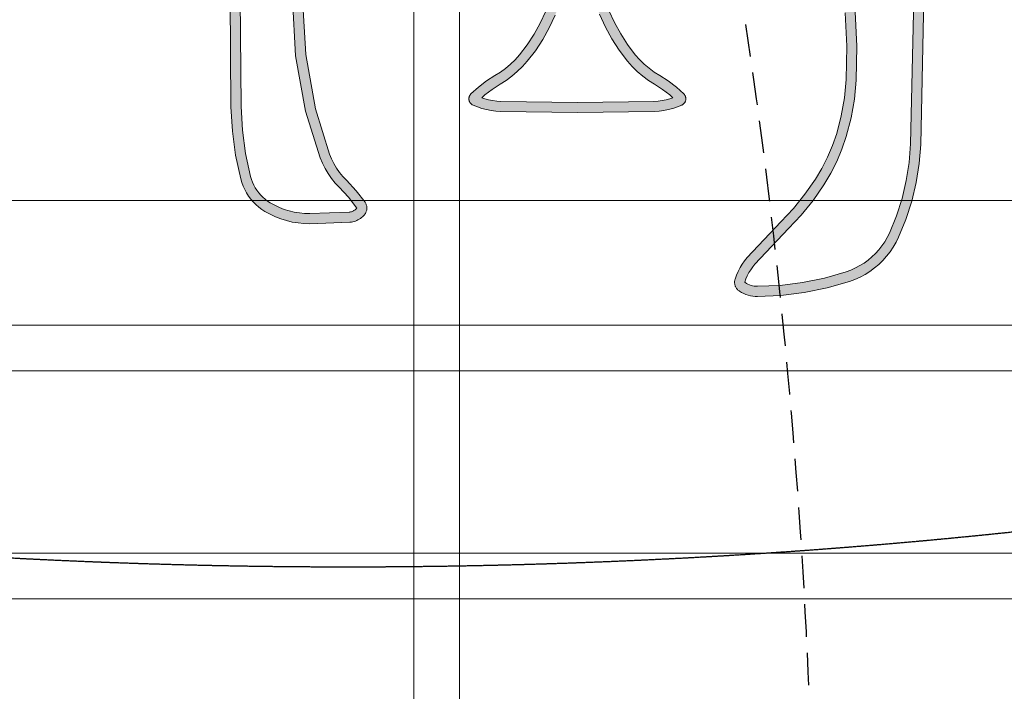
# Model space of a CAD drawing. Header units: millimetres. Extents: x -2073 to 35483, y -49920 to 11085.
# Tile 21 of 70: x 3354 to 3740, y -38350 to -38087. Entities that reach past the tile are written whole.
import ezdxf

# ---------------------------------------------------------------- set-up
doc = ezdxf.new("R2010")
doc.units = ezdxf.units.MM
doc.linetypes.add('DASHED', pattern=[19.05, 12.7, -6.35])
doc.linetypes.add('HIDDEN', pattern=[0.375, 0.25, -0.125])
doc.layers.add('Ceiling', color=14, linetype='Continuous', lineweight=9)
doc.layers.add('E Celing Lighting', color=5, linetype='DASHED', lineweight=5)
for name, color, linetype, true_color in [('FIRE-SPKLR-EQP-MPA-12SM-C', 2, 'HIDDEN', 0xffff00), ('RCP LAYOUT', 9, 'Continuous', 0x808080), ('UPRIGHT SPRINKLER EQP', 1, 'Continuous', 0xff0000)]:
    doc.layers.add(name, color=color, linetype=linetype, true_color=true_color)
doc.layers.add('PENDENT SPRINKLER', color=7, linetype='Continuous')

# ---------------------------------------------------------------- blocks, each defined once
blk = doc.blocks.new('SPKLR-EQP-PENDENT-68C')
at = {"layer": 'FIRE-SPKLR-EQP-MPA-12SM-C'}
blk.add_circle((0, 0), 2450, dxfattribs=at)
blk = doc.blocks.new('UPRIGHT SPRINKLER')
at = {"layer": 'FIRE-SPKLR-EQP-MPA-12SM-C', "linetype": 'DASHED'}
blk.add_circle((0, 0), 2450, dxfattribs=at)
blk = doc.blocks.new('kuaryfjeh')
at = {"ltscale": 0.25, "true_color": 0x808080}
h = blk.add_hatch(color=8, dxfattribs=at)
h.dxf.hatch_style = 1
h.paths.add_polyline_path([(-68.969, -14.849), (-69.043, -14.803), (-69.114, -14.752), (-69.181, -14.696), (-69.235, -14.643), (-69.286, -14.588), (-69.333, -14.528), (-69.376, -14.466), (-69.414, -14.401), (-69.448, -14.333), (-69.477, -14.263), (-69.502, -14.192), (-69.521, -14.119), (-69.621, -13.606), (-69.688, -13.087), (-69.742, -12.068), (-69.74, -12.003), (-69.734, -11.939), (-69.724, -11.875), (-69.71, -11.812), (-69.691, -11.75), (-69.669, -11.69), (-69.642, -11.631), (-69.612, -11.574), (-69.578, -11.519), (-69.551, -11.482), (-69.522, -11.447), (-69.49, -11.413), (-69.456, -11.382), (-69.42, -11.353), (-69.382, -11.326), (-69.343, -11.303), (-69.302, -11.281), (-69.26, -11.263), (-69.216, -11.248), (-69.172, -11.235), (-69.126, -11.226), (-68.742, -11.175), (-68.354, -11.159), (-68.154, -11.167), (-67.955, -11.192), (-67.759, -11.234), (-67.558, -11.293), (-67.361, -11.367), (-67.17, -11.454), (-66.995, -11.55), (-66.827, -11.658), (-66.667, -11.779), (-66.587, -11.849), (-66.512, -11.925), (-66.443, -12.007), (-66.38, -12.093), (-66.326, -12.179), (-66.249, -12.299), (-66.167, -12.407), (-66.124, -12.454), (-66.109, -12.409), (-66.094, -12.351), (-66.082, -12.292), (-66.075, -12.233), (-66.071, -12.171), (-66.054, -11.037), (-66.071, -9.903), (-66.075, -9.842), (-66.082, -9.782), (-66.094, -9.723), (-66.109, -9.665), (-66.124, -9.621), (-66.167, -9.667), (-66.249, -9.776), (-66.326, -9.896), (-66.379, -9.981), (-66.442, -10.067), (-66.511, -10.148), (-66.585, -10.224), (-66.664, -10.295), (-66.821, -10.416), (-66.987, -10.524), (-67.159, -10.621), (-67.347, -10.708), (-67.539, -10.781), (-67.737, -10.841), (-67.929, -10.882), (-68.124, -10.908), (-68.32, -10.916), (-68.57, -10.907), (-68.819, -10.88), (-69.065, -10.836), (-69.116, -10.823), (-69.166, -10.806), (-69.215, -10.787), (-69.262, -10.764), (-69.307, -10.737), (-69.351, -10.708), (-69.392, -10.676), (-69.431, -10.641), (-69.468, -10.604), (-69.502, -10.564), (-69.533, -10.522), (-69.576, -10.456), (-69.614, -10.388), (-69.648, -10.317), (-69.676, -10.245), (-69.701, -10.17), (-69.72, -10.094), (-69.734, -10.017), (-69.743, -9.939), (-69.789, -8.866), (-69.736, -7.682), (-69.729, -7.623), (-69.718, -7.566), (-69.704, -7.509), (-69.685, -7.453), (-69.663, -7.399), (-69.637, -7.347), (-69.608, -7.296), (-69.576, -7.248), (-69.54, -7.201), (-69.502, -7.158), (-69.46, -7.116), (-69.411, -7.074), (-69.359, -7.035), (-69.305, -6.999), (-69.249, -6.967), (-69.19, -6.939), (-69.13, -6.915), (-69.068, -6.896), (-69.005, -6.88), (-68.941, -6.869), (-68.876, -6.862), (-67.592, -6.815), (-66.746, -6.864), (-65.924, -7.011), (-65.236, -7.225), (-65.153, -7.26), (-65.075, -7.3), (-65, -7.345), (-64.928, -7.396), (-64.86, -7.451), (-64.8, -7.507), (-64.649, -7.647), (-64.488, -7.769), (-64.48, -7.762), (-64.472, -7.754), (-64.465, -7.746), (-64.459, -7.737), (-64.453, -7.728), (-64.448, -7.719), (-64.443, -7.709), (-64.439, -7.699), (-64.436, -7.689), (-64.433, -7.678), (-64.431, -7.667), (-64.43, -7.657), (-64.407, -7.074), (-64.41, -6.997), (-64.417, -6.92), (-64.43, -6.844), (-64.448, -6.769), (-64.471, -6.695), (-64.499, -6.624), (-64.532, -6.554), (-64.569, -6.487), (-64.594, -6.448), (-64.621, -6.412), (-64.651, -6.378), (-64.683, -6.346), (-64.718, -6.316), (-64.754, -6.289), (-64.792, -6.264), (-64.831, -6.243), (-64.873, -6.224), (-64.915, -6.208), (-64.958, -6.196), (-65.299, -6.122), (-65.644, -6.075), (-65.994, -6.056), (-68.915, -6.03), (-71.905, -6.048), (-72.195, -6.063), (-72.48, -6.102), (-72.762, -6.164), (-72.767, -6.165), (-72.773, -6.168), (-72.779, -6.17), (-72.785, -6.173), (-72.791, -6.177), (-72.796, -6.181), (-72.801, -6.185), (-72.806, -6.189), (-72.811, -6.194), (-72.815, -6.199), (-72.819, -6.205), (-72.822, -6.211), (-72.825, -6.217), (-72.828, -6.223), (-72.831, -6.229), (-72.833, -6.236), (-72.834, -6.242), (-72.835, -6.249), (-72.836, -6.256), (-72.836, -6.263), (-72.836, -6.269), (-72.835, -6.276), (-72.834, -6.283), (-72.832, -6.289), (-72.809, -6.365), (-72.781, -6.439), (-72.748, -6.511), (-72.71, -6.581), (-72.668, -6.648), (-72.621, -6.712), (-72.567, -6.777), (-72.388, -6.993), (-72.224, -7.227), (-72.078, -7.474), (-71.953, -7.731), (-71.869, -7.942), (-71.799, -8.157), (-71.743, -8.377), (-71.702, -8.6), (-71.676, -8.825), (-71.667, -9.036), (-71.673, -9.247), (-71.694, -9.457), (-71.73, -9.665), (-71.781, -9.87), (-71.825, -10.002), (-71.878, -10.131), (-71.94, -10.256), (-72.01, -10.376), (-72.089, -10.491), (-72.176, -10.6), (-72.266, -10.697), (-72.389, -10.833), (-72.495, -10.976), (-72.504, -10.991), (-72.513, -11.008), (-72.521, -11.025), (-72.527, -11.042), (-72.533, -11.06), (-72.537, -11.078), (-72.54, -11.097), (-72.542, -11.116), (-72.543, -11.134), (-72.542, -11.147), (-72.541, -11.16), (-72.539, -11.172), (-72.536, -11.184), (-72.532, -11.196), (-72.527, -11.208), (-72.521, -11.219), (-72.515, -11.23), (-72.508, -11.241), (-72.5, -11.25), (-72.454, -11.299), (-72.405, -11.345), (-72.353, -11.386), (-72.293, -11.427), (-72.228, -11.47), (-72.162, -11.522), (-72.1, -11.578), (-72.041, -11.638), (-71.988, -11.703), (-71.938, -11.771), (-71.894, -11.842), (-71.855, -11.916), (-71.821, -11.993), (-71.792, -12.072), (-71.769, -12.153), (-71.71, -12.433), (-71.674, -12.718), (-71.66, -13.005), (-71.669, -13.292), (-71.701, -13.603), (-71.756, -13.91), (-71.833, -14.213), (-71.931, -14.509), (-72.003, -14.682), (-72.086, -14.85), (-72.181, -15.011), (-72.287, -15.164), (-72.404, -15.31), (-72.527, -15.444), (-72.551, -15.469), (-72.57, -15.493), (-72.587, -15.517), (-72.603, -15.543), (-72.617, -15.569), (-72.629, -15.597), (-72.639, -15.625), (-72.648, -15.654), (-72.654, -15.683), (-72.659, -15.713), (-72.661, -15.743), (-72.662, -15.773), (-72.662, -15.783), (-72.66, -15.793), (-72.659, -15.802), (-72.656, -15.812), (-72.653, -15.821), (-72.65, -15.83), (-72.645, -15.839), (-72.641, -15.848), (-72.635, -15.856), (-72.629, -15.863), (-72.623, -15.871), (-72.616, -15.877), (-72.609, -15.884), (-72.601, -15.89), (-72.593, -15.895), (-72.585, -15.9), (-72.577, -15.904), (-72.568, -15.907), (-72.559, -15.91), (-72.551, -15.912), (-72.055, -15.993), (-71.552, -16.025), (-68.66, -16.045), (-65.44, -15.975), (-65.167, -15.953), (-64.898, -15.91), (-64.632, -15.847), (-64.373, -15.763), (-64.12, -15.66), (-64.054, -15.627), (-63.991, -15.59), (-63.93, -15.549), (-63.873, -15.504), (-63.818, -15.454), (-63.767, -15.401), (-63.72, -15.345), (-63.676, -15.286), (-63.637, -15.223), (-63.602, -15.158), (-63.572, -15.091), (-63.546, -15.022), (-63.452, -14.701), (-63.385, -14.374), (-63.344, -14.042), (-63.331, -13.707), (-63.331, -13.683), (-63.334, -13.658), (-63.338, -13.634), (-63.344, -13.61), (-63.352, -13.586), (-63.361, -13.563), (-63.372, -13.541), (-63.391, -13.516), (-63.44, -13.534), (-63.487, -13.554), (-63.533, -13.578), (-63.577, -13.605), (-63.619, -13.635), (-63.659, -13.668), (-64.185, -14.164), (-64.386, -14.352), (-64.604, -14.529), (-64.835, -14.689), (-65.005, -14.791), (-65.182, -14.88), (-65.364, -14.957), (-65.552, -15.022), (-65.825, -15.094), (-66.103, -15.143), (-66.384, -15.17), (-66.89, -15.179), (-67.396, -15.154), (-68.56, -15), (-68.646, -14.981), (-68.73, -14.956), (-68.812, -14.926), (-68.892, -14.891)], flags=16)
h.paths.add_polyline_path([(-64.437, -7.91), (-64.447, -7.914), (-64.457, -7.916), (-64.467, -7.918), (-64.478, -7.919), (-64.488, -7.92), (-64.499, -7.92), (-64.509, -7.919), (-64.52, -7.917), (-64.53, -7.914), (-64.54, -7.911), (-64.55, -7.907), (-64.56, -7.903), (-64.569, -7.898), (-64.578, -7.892), (-64.746, -7.762), (-64.903, -7.617), (-64.959, -7.564), (-65.019, -7.515), (-65.082, -7.471), (-65.148, -7.431), (-65.217, -7.396), (-65.288, -7.366), (-65.96, -7.157), (-66.763, -7.014), (-67.594, -6.966), (-68.866, -7.012), (-68.92, -7.017), (-68.974, -7.027), (-69.027, -7.04), (-69.079, -7.057), (-69.13, -7.077), (-69.179, -7.1), (-69.227, -7.127), (-69.273, -7.157), (-69.317, -7.19), (-69.358, -7.226), (-69.392, -7.26), (-69.424, -7.297), (-69.454, -7.335), (-69.481, -7.375), (-69.505, -7.417), (-69.526, -7.461), (-69.544, -7.506), (-69.56, -7.552), (-69.572, -7.598), (-69.581, -7.646), (-69.587, -7.694), (-69.639, -8.866), (-69.594, -9.927), (-69.586, -9.995), (-69.573, -10.062), (-69.556, -10.129), (-69.535, -10.194), (-69.51, -10.257), (-69.481, -10.319), (-69.447, -10.379), (-69.41, -10.436), (-69.385, -10.47), (-69.357, -10.502), (-69.328, -10.533), (-69.296, -10.561), (-69.263, -10.586), (-69.228, -10.61), (-69.191, -10.631), (-69.153, -10.649), (-69.114, -10.665), (-69.074, -10.678), (-69.033, -10.689), (-68.798, -10.732), (-68.56, -10.757), (-68.32, -10.766), (-68.137, -10.758), (-67.954, -10.734), (-67.775, -10.695), (-67.588, -10.639), (-67.405, -10.569), (-67.228, -10.487), (-67.064, -10.396), (-66.908, -10.293), (-66.76, -10.18), (-66.688, -10.116), (-66.622, -10.048), (-66.56, -9.974), (-66.504, -9.897), (-66.453, -9.816), (-66.373, -9.69), (-66.282, -9.571), (-66.182, -9.461), (-66.177, -9.456), (-66.171, -9.452), (-66.166, -9.448), (-66.16, -9.444), (-66.154, -9.441), (-66.147, -9.438), (-66.141, -9.436), (-66.134, -9.434), (-66.128, -9.432), (-66.121, -9.431), (-66.114, -9.43), (-66.107, -9.43), (-66.1, -9.431), (-66.093, -9.431), (-66.087, -9.433), (-66.08, -9.434), (-66.073, -9.436), (-66.067, -9.439), (-66.061, -9.442), (-66.055, -9.445), (-66.049, -9.449), (-66.043, -9.453), (-66.038, -9.458), (-66.033, -9.463), (-66.029, -9.468), (-66.025, -9.474), (-66.021, -9.479), (-66.017, -9.485), (-66.014, -9.492), (-65.988, -9.556), (-65.965, -9.622), (-65.948, -9.69), (-65.934, -9.758), (-65.925, -9.828), (-65.921, -9.898), (-65.904, -11.037), (-65.921, -12.177), (-65.925, -12.247), (-65.934, -12.316), (-65.948, -12.385), (-65.965, -12.452), (-65.988, -12.519), (-66.014, -12.583), (-66.017, -12.589), (-66.021, -12.595), (-66.025, -12.601), (-66.029, -12.607), (-66.033, -12.612), (-66.038, -12.617), (-66.043, -12.621), (-66.049, -12.626), (-66.055, -12.629), (-66.061, -12.633), (-66.067, -12.636), (-66.073, -12.638), (-66.08, -12.64), (-66.087, -12.642), (-66.093, -12.643), (-66.1, -12.644), (-66.107, -12.645), (-66.114, -12.644), (-66.121, -12.644), (-66.128, -12.643), (-66.134, -12.641), (-66.141, -12.639), (-66.147, -12.637), (-66.154, -12.634), (-66.16, -12.631), (-66.166, -12.627), (-66.171, -12.623), (-66.177, -12.619), (-66.182, -12.614), (-66.282, -12.504), (-66.373, -12.385), (-66.453, -12.259), (-66.504, -12.177), (-66.561, -12.1), (-66.623, -12.027), (-66.69, -11.958), (-66.762, -11.895), (-66.913, -11.781), (-67.072, -11.679), (-67.238, -11.588), (-67.419, -11.505), (-67.605, -11.436), (-67.796, -11.379), (-67.98, -11.34), (-68.166, -11.317), (-68.354, -11.309), (-68.729, -11.325), (-69.101, -11.374), (-69.136, -11.381), (-69.171, -11.391), (-69.205, -11.403), (-69.238, -11.417), (-69.27, -11.433), (-69.3, -11.452), (-69.33, -11.473), (-69.358, -11.495), (-69.384, -11.52), (-69.409, -11.546), (-69.432, -11.574), (-69.453, -11.603), (-69.482, -11.649), (-69.508, -11.697), (-69.53, -11.747), (-69.549, -11.798), (-69.565, -11.85), (-69.577, -11.903), (-69.585, -11.957), (-69.59, -12.012), (-69.591, -12.066), (-69.538, -13.073), (-69.473, -13.582), (-69.375, -14.085), (-69.358, -14.148), (-69.337, -14.21), (-69.312, -14.271), (-69.282, -14.329), (-69.249, -14.385), (-69.212, -14.439), (-69.172, -14.491), (-69.128, -14.539), (-69.081, -14.584), (-69.022, -14.633), (-68.959, -14.679), (-68.894, -14.72), (-68.826, -14.756), (-68.756, -14.787), (-68.683, -14.814), (-68.609, -14.835), (-68.534, -14.852), (-67.382, -15.004), (-66.888, -15.029), (-66.393, -15.02), (-66.123, -14.994), (-65.857, -14.947), (-65.595, -14.879), (-65.418, -14.817), (-65.245, -14.744), (-65.077, -14.659), (-64.916, -14.563), (-64.694, -14.409), (-64.485, -14.239), (-64.288, -14.054), (-63.758, -13.555), (-63.71, -13.515), (-63.66, -13.479), (-63.607, -13.447), (-63.552, -13.419), (-63.495, -13.394), (-63.436, -13.373), (-63.426, -13.371), (-63.416, -13.369), (-63.406, -13.367), (-63.396, -13.366), (-63.385, -13.366), (-63.375, -13.367), (-63.365, -13.368), (-63.355, -13.37), (-63.345, -13.373), (-63.335, -13.376), (-63.326, -13.38), (-63.316, -13.385), (-63.307, -13.39), (-63.299, -13.395), (-63.291, -13.402), (-63.283, -13.409), (-63.275, -13.416), (-63.269, -13.424), (-63.262, -13.432), (-63.257, -13.44), (-63.239, -13.471), (-63.224, -13.503), (-63.211, -13.535), (-63.2, -13.569), (-63.191, -13.603), (-63.185, -13.637), (-63.182, -13.672), (-63.18, -13.707), (-63.195, -14.054), (-63.237, -14.398), (-63.306, -14.737), (-63.403, -15.07), (-63.433, -15.149), (-63.468, -15.225), (-63.507, -15.299), (-63.552, -15.37), (-63.602, -15.438), (-63.656, -15.502), (-63.714, -15.562), (-63.776, -15.618), (-63.842, -15.67), (-63.911, -15.717), (-63.983, -15.759), (-64.058, -15.797), (-64.321, -15.904), (-64.592, -15.991), (-64.868, -16.057), (-65.149, -16.102), (-65.432, -16.125), (-68.658, -16.195), (-71.557, -16.175), (-72.072, -16.142), (-72.581, -16.059), (-72.6, -16.054), (-72.619, -16.048), (-72.637, -16.041), (-72.655, -16.032), (-72.672, -16.023), (-72.688, -16.012), (-72.704, -16), (-72.719, -15.987), (-72.733, -15.973), (-72.746, -15.958), (-72.758, -15.942), (-72.769, -15.926), (-72.778, -15.909), (-72.787, -15.891), (-72.794, -15.872), (-72.8, -15.854), (-72.805, -15.834), (-72.809, -15.815), (-72.811, -15.795), (-72.812, -15.775), (-72.811, -15.735), (-72.808, -15.695), (-72.802, -15.656), (-72.793, -15.617), (-72.782, -15.578), (-72.768, -15.541), (-72.752, -15.504), (-72.734, -15.469), (-72.713, -15.435), (-72.69, -15.402), (-72.665, -15.371), (-72.637, -15.342), (-72.518, -15.212), (-72.408, -15.075), (-72.308, -14.93), (-72.218, -14.778), (-72.139, -14.62), (-72.072, -14.457), (-71.977, -14.171), (-71.903, -13.879), (-71.85, -13.582), (-71.819, -13.282), (-71.81, -13.006), (-71.824, -12.731), (-71.858, -12.458), (-71.914, -12.189), (-71.935, -12.118), (-71.96, -12.049), (-71.99, -11.982), (-72.024, -11.917), (-72.063, -11.854), (-72.106, -11.795), (-72.153, -11.739), (-72.204, -11.686), (-72.258, -11.637), (-72.316, -11.592), (-72.377, -11.551), (-72.441, -11.507), (-72.503, -11.459), (-72.56, -11.406), (-72.613, -11.348), (-72.628, -11.33), (-72.641, -11.311), (-72.653, -11.291), (-72.663, -11.27), (-72.672, -11.249), (-72.68, -11.227), (-72.685, -11.204), (-72.689, -11.181), (-72.692, -11.158), (-72.693, -11.134), (-72.692, -11.106), (-72.689, -11.077), (-72.684, -11.049), (-72.678, -11.021), (-72.669, -10.994), (-72.659, -10.967), (-72.648, -10.941), (-72.634, -10.916), (-72.619, -10.892), (-72.505, -10.738), (-72.377, -10.596), (-72.29, -10.502), (-72.21, -10.401), (-72.137, -10.295), (-72.072, -10.185), (-72.014, -10.069), (-71.966, -9.95), (-71.925, -9.828), (-71.877, -9.634), (-71.842, -9.436), (-71.822, -9.237), (-71.817, -9.037), (-71.826, -8.837), (-71.851, -8.622), (-71.89, -8.409), (-71.943, -8.199), (-72.01, -7.993), (-72.09, -7.792), (-72.211, -7.545), (-72.35, -7.308), (-72.508, -7.084), (-72.682, -6.873), (-72.74, -6.804), (-72.792, -6.732), (-72.84, -6.657), (-72.882, -6.579), (-72.92, -6.497), (-72.951, -6.414), (-72.977, -6.328), (-72.981, -6.312), (-72.984, -6.296), (-72.986, -6.279), (-72.986, -6.263), (-72.986, -6.246), (-72.984, -6.23), (-72.981, -6.213), (-72.978, -6.197), (-72.973, -6.181), (-72.967, -6.166), (-72.96, -6.151), (-72.952, -6.136), (-72.944, -6.122), (-72.934, -6.108), (-72.924, -6.096), (-72.912, -6.083), (-72.9, -6.072), (-72.888, -6.062), (-72.874, -6.052), (-72.86, -6.043), (-72.846, -6.036), (-72.831, -6.029), (-72.815, -6.023), (-72.799, -6.018), (-72.506, -5.954), (-72.209, -5.913), (-71.91, -5.898), (-68.915, -5.88), (-65.989, -5.906), (-65.63, -5.926), (-65.273, -5.974), (-64.921, -6.05), (-64.867, -6.066), (-64.815, -6.085), (-64.764, -6.109), (-64.715, -6.135), (-64.668, -6.166), (-64.623, -6.199), (-64.581, -6.236), (-64.541, -6.275), (-64.505, -6.318), (-64.471, -6.362), (-64.44, -6.409), (-64.398, -6.486), (-64.361, -6.565), (-64.33, -6.646), (-64.304, -6.729), (-64.283, -6.814), (-64.269, -6.9), (-64.26, -6.987), (-64.257, -7.074), (-64.281, -7.668), (-64.283, -7.689), (-64.287, -7.709), (-64.292, -7.73), (-64.298, -7.749), (-64.306, -7.769), (-64.314, -7.787), (-64.324, -7.806), (-64.336, -7.823), (-64.348, -7.84), (-64.362, -7.855), (-64.376, -7.87), (-64.391, -7.884), (-64.4, -7.891), (-64.408, -7.897), (-64.418, -7.902), (-64.427, -7.906)])
at = {"layer": 'E Celing Lighting', "color": 8, "true_color": 0x808080}
for points in [[(-67.405, -10.569), (-67.228, -10.487), (-67.064, -10.396), (-66.908, -10.293), (-66.76, -10.18), (-66.688, -10.116), (-66.622, -10.048), (-66.56, -9.974), (-66.504, -9.897), (-66.453, -9.816), (-66.373, -9.69), (-66.282, -9.571), (-66.182, -9.461), (-66.177, -9.456), (-66.171, -9.452), (-66.166, -9.448), (-66.16, -9.444), (-66.154, -9.441), (-66.147, -9.438), (-66.141, -9.436), (-66.134, -9.434), (-66.128, -9.432), (-66.121, -9.431), (-66.114, -9.43), (-66.107, -9.43), (-66.1, -9.431), (-66.093, -9.431), (-66.087, -9.433), (-66.08, -9.434), (-66.073, -9.436), (-66.067, -9.439), (-66.061, -9.442), (-66.055, -9.445), (-66.049, -9.449), (-66.043, -9.453), (-66.038, -9.458), (-66.033, -9.463), (-66.029, -9.468), (-66.025, -9.474), (-66.021, -9.479), (-66.017, -9.485), (-66.014, -9.492), (-65.988, -9.556), (-65.965, -9.622), (-65.948, -9.69), (-65.934, -9.758), (-65.925, -9.828), (-65.921, -9.898), (-65.904, -11.037), (-65.921, -12.177), (-65.925, -12.247), (-65.934, -12.316), (-65.948, -12.385), (-65.965, -12.452), (-65.988, -12.519), (-66.014, -12.583), (-66.017, -12.589), (-66.021, -12.595), (-66.025, -12.601), (-66.029, -12.607), (-66.033, -12.612), (-66.038, -12.617), (-66.043, -12.621), (-66.049, -12.626), (-66.055, -12.629), (-66.061, -12.633), (-66.067, -12.636), (-66.073, -12.638), (-66.08, -12.64), (-66.087, -12.642), (-66.093, -12.643), (-66.1, -12.644), (-66.107, -12.645), (-66.114, -12.644), (-66.121, -12.644), (-66.128, -12.643), (-66.134, -12.641), (-66.141, -12.639), (-66.147, -12.637), (-66.154, -12.634), (-66.16, -12.631), (-66.166, -12.627), (-66.171, -12.623), (-66.177, -12.619), (-66.182, -12.614), (-66.282, -12.504), (-66.373, -12.385), (-66.453, -12.259), (-66.504, -12.177), (-66.561, -12.1), (-66.623, -12.027), (-66.69, -11.958), (-66.762, -11.895), (-66.913, -11.781), (-67.072, -11.679), (-67.238, -11.588), (-67.419, -11.505)], [(-67.382, -15.004), (-66.888, -15.029), (-66.393, -15.02), (-66.123, -14.994), (-65.857, -14.947), (-65.595, -14.879), (-65.418, -14.817), (-65.245, -14.744), (-65.077, -14.659), (-64.916, -14.563), (-64.694, -14.409), (-64.485, -14.239), (-64.288, -14.054), (-63.758, -13.555), (-63.71, -13.515), (-63.66, -13.479), (-63.607, -13.447), (-63.552, -13.419), (-63.495, -13.394), (-63.436, -13.373), (-63.426, -13.371), (-63.416, -13.369), (-63.406, -13.367), (-63.396, -13.366), (-63.385, -13.366), (-63.375, -13.367), (-63.365, -13.368), (-63.355, -13.37), (-63.345, -13.373), (-63.335, -13.376), (-63.326, -13.38), (-63.316, -13.385), (-63.307, -13.39), (-63.299, -13.395), (-63.291, -13.402), (-63.283, -13.409), (-63.275, -13.416), (-63.269, -13.424), (-63.262, -13.432), (-63.257, -13.44), (-63.239, -13.471), (-63.224, -13.503), (-63.211, -13.535), (-63.2, -13.569), (-63.191, -13.603), (-63.185, -13.637), (-63.182, -13.672), (-63.18, -13.707), (-63.195, -14.054), (-63.237, -14.398), (-63.306, -14.737), (-63.403, -15.07), (-63.433, -15.149), (-63.468, -15.225), (-63.507, -15.299), (-63.552, -15.37), (-63.602, -15.438), (-63.656, -15.502), (-63.714, -15.562), (-63.776, -15.618), (-63.842, -15.67), (-63.911, -15.717), (-63.983, -15.759), (-64.058, -15.797), (-64.321, -15.904), (-64.592, -15.991), (-64.868, -16.057), (-65.149, -16.102), (-65.432, -16.125), (-68.658, -16.195)], [(-68.915, -5.88), (-65.989, -5.906), (-65.63, -5.926), (-65.273, -5.974), (-64.921, -6.05), (-64.867, -6.066), (-64.815, -6.085), (-64.764, -6.109), (-64.715, -6.135), (-64.668, -6.166), (-64.623, -6.199), (-64.581, -6.236), (-64.541, -6.275), (-64.505, -6.318), (-64.471, -6.362), (-64.44, -6.409), (-64.398, -6.486), (-64.361, -6.565), (-64.33, -6.646), (-64.304, -6.729), (-64.283, -6.814), (-64.269, -6.9), (-64.26, -6.987), (-64.257, -7.074), (-64.281, -7.668), (-64.283, -7.689), (-64.287, -7.709), (-64.292, -7.73), (-64.298, -7.749), (-64.306, -7.769), (-64.314, -7.787), (-64.324, -7.806), (-64.336, -7.823), (-64.348, -7.84), (-64.362, -7.855), (-64.376, -7.87), (-64.391, -7.884), (-64.4, -7.891), (-64.408, -7.897), (-64.418, -7.902), (-64.427, -7.906), (-64.437, -7.91), (-64.447, -7.914), (-64.457, -7.916), (-64.467, -7.918), (-64.478, -7.919), (-64.488, -7.92), (-64.499, -7.92), (-64.509, -7.919), (-64.52, -7.917), (-64.53, -7.914), (-64.54, -7.911), (-64.55, -7.907), (-64.56, -7.903), (-64.569, -7.898), (-64.578, -7.892), (-64.746, -7.762), (-64.903, -7.617), (-64.959, -7.564), (-65.019, -7.515), (-65.082, -7.471), (-65.148, -7.431), (-65.217, -7.396), (-65.288, -7.366), (-65.96, -7.157), (-66.763, -7.014), (-67.594, -6.966)], [(-67.361, -11.367), (-67.17, -11.454), (-66.995, -11.55), (-66.827, -11.658), (-66.667, -11.779), (-66.587, -11.849), (-66.512, -11.925), (-66.443, -12.007), (-66.38, -12.093), (-66.326, -12.179), (-66.249, -12.299), (-66.167, -12.407), (-66.124, -12.454), (-66.109, -12.409), (-66.094, -12.351), (-66.082, -12.292), (-66.075, -12.233), (-66.071, -12.171), (-66.054, -11.037), (-66.071, -9.903), (-66.075, -9.842), (-66.082, -9.782), (-66.094, -9.723), (-66.109, -9.665), (-66.124, -9.621), (-66.167, -9.667), (-66.249, -9.776), (-66.326, -9.896), (-66.379, -9.981), (-66.442, -10.067), (-66.511, -10.148), (-66.585, -10.224), (-66.664, -10.295), (-66.821, -10.416), (-66.987, -10.524), (-67.159, -10.621), (-67.347, -10.708)], [(-67.592, -6.815), (-66.746, -6.864), (-65.924, -7.011), (-65.236, -7.225), (-65.153, -7.26), (-65.075, -7.3), (-65, -7.345), (-64.928, -7.396), (-64.86, -7.451), (-64.8, -7.507), (-64.649, -7.647), (-64.488, -7.769), (-64.48, -7.762), (-64.472, -7.754), (-64.465, -7.746), (-64.459, -7.737), (-64.453, -7.728), (-64.448, -7.719), (-64.443, -7.709), (-64.439, -7.699), (-64.436, -7.689), (-64.433, -7.678), (-64.431, -7.667), (-64.43, -7.657), (-64.407, -7.074), (-64.41, -6.997), (-64.417, -6.92), (-64.43, -6.844), (-64.448, -6.769), (-64.471, -6.695), (-64.499, -6.624), (-64.532, -6.554), (-64.569, -6.487), (-64.594, -6.448), (-64.621, -6.412), (-64.651, -6.378), (-64.683, -6.346), (-64.718, -6.316), (-64.754, -6.289), (-64.792, -6.264), (-64.831, -6.243), (-64.873, -6.224), (-64.915, -6.208), (-64.958, -6.196), (-65.299, -6.122), (-65.644, -6.075), (-65.994, -6.056), (-68.915, -6.03)], [(-68.66, -16.045), (-65.44, -15.975), (-65.167, -15.953), (-64.898, -15.91), (-64.632, -15.847), (-64.373, -15.763), (-64.12, -15.66), (-64.054, -15.627), (-63.991, -15.59), (-63.93, -15.549), (-63.873, -15.504), (-63.818, -15.454), (-63.767, -15.401), (-63.72, -15.345), (-63.676, -15.286), (-63.637, -15.223), (-63.602, -15.158), (-63.572, -15.091), (-63.546, -15.022), (-63.452, -14.701), (-63.385, -14.374), (-63.344, -14.042), (-63.331, -13.707), (-63.331, -13.683), (-63.334, -13.658), (-63.338, -13.634), (-63.344, -13.61), (-63.352, -13.586), (-63.361, -13.563), (-63.372, -13.541), (-63.391, -13.516), (-63.44, -13.534), (-63.487, -13.554), (-63.533, -13.578), (-63.577, -13.605), (-63.619, -13.635), (-63.659, -13.668), (-64.185, -14.164), (-64.386, -14.352), (-64.604, -14.529), (-64.835, -14.689), (-65.005, -14.791), (-65.182, -14.88), (-65.364, -14.957), (-65.552, -15.022), (-65.825, -15.094), (-66.103, -15.143), (-66.384, -15.17), (-66.89, -15.179), (-67.396, -15.154)]]:
    blk.add_lwpolyline(points, dxfattribs=at)
blk = doc.blocks.new('ceiling inst 2')
at = {"color": 8, "lineweight": 0, "ltscale": 0.25, "true_color": 0x808080}
blk.add_lwpolyline([(1722743.061, -79105.617), (1722780.851, -79105.617), (1722780.851, -79060.793), (1722743.061, -79060.793)], close=True, dxfattribs=at)
at = {"layer": 'Ceiling', "color": 8, "lineweight": 0, "ltscale": 0.25, "true_color": 0x808080}
for points in [[(1722761.604, -79108.617), (1722762.308, -79108.617), (1722762.308, -79057.793), (1722761.604, -79057.793)], [(1722783.851, -79063.423), (1722740.061, -79063.423), (1722740.061, -79062.719), (1722783.851, -79062.719)], [(1722780.333, -79066.237), (1722780.333, -79066.941), (1722743.583, -79066.941), (1722743.583, -79066.237)]]:
    blk.add_lwpolyline(points, close=True, dxfattribs=at)
blk = doc.blocks.new('grid 2')
at = {"color": 8, "true_color": 0x808080, "xscale": -1}
blk.add_blockref('ceiling inst 2', (3444354.934, 268.134), dxfattribs=at)
blk = doc.blocks.new('IRISH HOUSE-RCP LAYOUT')
at = {"xscale": 25.4, "yscale": 25.4, "zscale": 25.4}
blk.add_blockref('grid 2', (-43724944.67, 2003175.56), dxfattribs=at)
at = {"layer": 'E Celing Lighting', "color": 8, "true_color": 0x808080, "xscale": -26.46582335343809, "yscale": 26.46582335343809, "zscale": 26.46582335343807, "rotation": 90}
blk.add_blockref('kuaryfjeh', (3280.06, 132.29), dxfattribs=at)

msp = doc.modelspace()

# ---------------------------------------------------------------- block references
at = {"layer": 'PENDENT SPRINKLER'}
for p in [(3482.14, -35851.72), (3482.29, -38433.91)]:
    msp.add_blockref('SPKLR-EQP-PENDENT-68C', p, dxfattribs=at)
at = {"layer": 'RCP LAYOUT'}
msp.add_blockref('IRISH HOUSE-RCP LAYOUT', (0, -40000), dxfattribs=at)
at = {"layer": 'UPRIGHT SPRINKLER EQP'}
for p in [(1215.02, -38453.15), (4215.02, -38453.15)]:
    msp.add_blockref('UPRIGHT SPRINKLER', p, dxfattribs=at)

doc.saveas('drawing.dxf')
